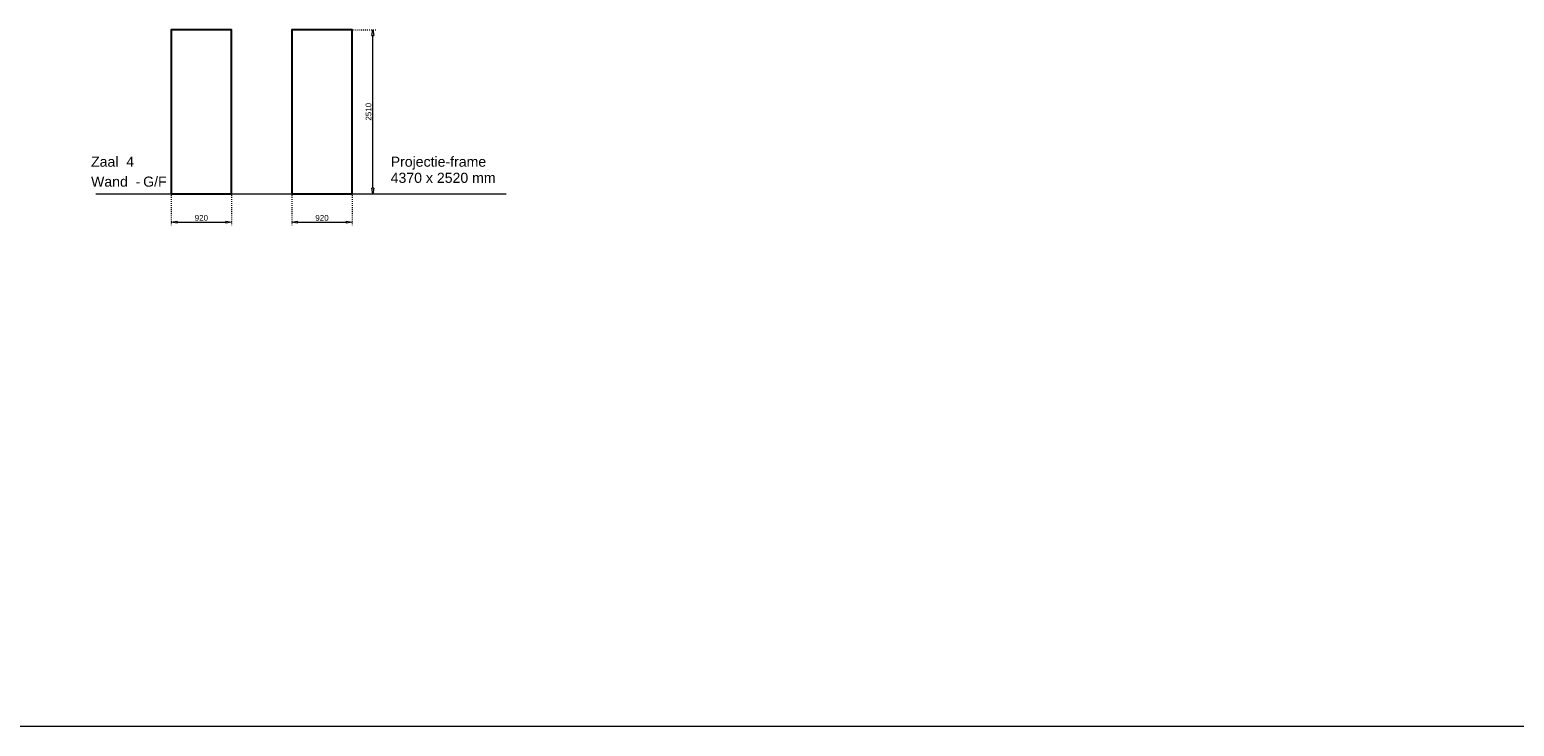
# Model space of a CAD drawing. Header units: millimetres. Extents: x 91086 to 300562, y -68316 to 28747.
# Tile 31 of 61: x 173883 to 196593, y -2338 to 8316. Entities that reach past the tile are written whole.
import ezdxf

# ---------------------------------------------------------------- set-up
doc = ezdxf.new("R2010")
doc.units = ezdxf.units.MM
doc.linetypes.add('ACAD_ISO03W100', pattern=[30, 12, -18])
doc.layers.get('Defpoints').update_dxf_attribs({"lineweight": 0})
for name, color, linetype, lineweight in [('25-Staal-B', 150, 'Continuous', 25), ('^ 0-Staal-txt', 7, 'Continuous', 0), ('Layer1', 252, 'Continuous', 0)]:
    doc.layers.add(name, color=color, linetype=linetype, lineweight=lineweight)
doc.styles.add('Arial', font='arial.ttf')
doc.dimstyles.new('dim-11', dxfattribs={"dimscale": 35, "dimtxt": 2.5, "dimasz": 2.5, "dimexe": 1.25, "dimexo": 0.625, "dimtad": 1, "dimdec": 0, "dimtxsty": 'Arial', "dimblk": 'CLOSEDBLANK', "dimcen": 3, "dimclrd": 252, "dimclre": 252, "dimclrt": 7, "dimadec": 0, "dimazin": 0, "dimtfac": 1, "dimtdec": 0, "dimtmove": 0, "dimatfit": 3, "dimldrblk": 'CLOSEDBLANK', "dimfxl": 1, "dimlwd": 0, "dimlwe": 0, "dimarcsym": 0})

# ---------------------------------------------------------------- blocks, each defined once
blk = doc.blocks.new('_ClosedBlank')
at = {"color": 0, "linetype": 'ByBlock', "lineweight": -2}
for p, q in [((-1, 0.17), (0, 0)), ((-1, 0.17), (-1, -0.17)), ((0, 0), (-1, -0.17))]:
    blk.add_line(p, q, dxfattribs=at)
blk = doc.blocks.new('*D117')
at = {"layer": '25-Staal-B', "color": 252, "linetype": 'ACAD_ISO03W100', "lineweight": 0, "transparency": 16777216}
for p, q in [((176049, 5784), (176049, 5328)), ((176969, 5784), (176969, 5328))]:
    blk.add_line(p, q, dxfattribs=at)
at = {"layer": '25-Staal-B', "color": 252, "lineweight": 0, "transparency": 16777216}
blk.add_line((176136, 5372), (176881, 5372), dxfattribs=at)
at = {"layer": 'Defpoints', "color": 0, "transparency": 16777216}
for p in [(176049, 5806), (176969, 5806), (176969, 5372)]:
    blk.add_point(p, dxfattribs=at)
at = {"layer": '25-Staal-B', "color": 252, "lineweight": 0, "transparency": 16777216, "xscale": 87.5, "yscale": 87.5, "zscale": 87.5, "rotation": 180}
blk.add_blockref('_ClosedBlank', (176049, 5372), dxfattribs=at)
at = {"layer": '25-Staal-B', "color": 252, "lineweight": 0, "transparency": 16777216, "xscale": 87.5, "yscale": 87.5, "zscale": 87.5}
blk.add_blockref('_ClosedBlank', (176969, 5372), dxfattribs=at)
at = {"layer": '25-Staal-B', "color": 7, "transparency": 16777216, "insert": (176509, 5438), "char_height": 87.5, "attachment_point": 5, "style": 'Arial'}
blk.add_mtext('920', dxfattribs=at)
blk = doc.blocks.new('*D118')
at = {"layer": '25-Staal-B', "color": 252, "linetype": 'ACAD_ISO03W100', "lineweight": 0, "transparency": 16777216}
for p, q in [((177894, 5784), (177894, 5328)), ((178814, 5784), (178814, 5328))]:
    blk.add_line(p, q, dxfattribs=at)
at = {"layer": '25-Staal-B', "color": 252, "lineweight": 0, "transparency": 16777216}
blk.add_line((177982, 5372), (178727, 5372), dxfattribs=at)
at = {"layer": 'Defpoints', "color": 0, "transparency": 16777216}
for p in [(177894, 5806), (178814, 5806), (178814, 5372)]:
    blk.add_point(p, dxfattribs=at)
at = {"layer": '25-Staal-B', "color": 252, "lineweight": 0, "transparency": 16777216, "xscale": 87.5, "yscale": 87.5, "zscale": 87.5, "rotation": 180}
blk.add_blockref('_ClosedBlank', (177894, 5372), dxfattribs=at)
at = {"layer": '25-Staal-B', "color": 252, "lineweight": 0, "transparency": 16777216, "xscale": 87.5, "yscale": 87.5, "zscale": 87.5}
blk.add_blockref('_ClosedBlank', (178814, 5372), dxfattribs=at)
at = {"layer": '25-Staal-B', "color": 7, "transparency": 16777216, "insert": (178354, 5438), "char_height": 87.5, "attachment_point": 5, "style": 'Arial'}
blk.add_mtext('920', dxfattribs=at)
blk = doc.blocks.new('*D119')
at = {"layer": '25-Staal-B', "color": 252, "linetype": 'ACAD_ISO03W100', "lineweight": 0, "transparency": 16777216}
for p, q in [((178836, 8316), (179177, 8316)), ((178836, 5806), (179177, 5806))]:
    blk.add_line(p, q, dxfattribs=at)
at = {"layer": '25-Staal-B', "color": 252, "lineweight": 0, "transparency": 16777216}
blk.add_line((179133, 5893), (179133, 8228), dxfattribs=at)
at = {"layer": 'Defpoints', "color": 0, "transparency": 16777216}
for p in [(178814, 8316), (179133, 8316), (178814, 5806)]:
    blk.add_point(p, dxfattribs=at)
at = {"layer": '25-Staal-B', "color": 252, "lineweight": 0, "transparency": 16777216, "xscale": 87.5, "yscale": 87.5, "zscale": 87.5}
for p, rotation in [((179133, 8316), 90), ((179133, 5806), 270)]:
    blk.add_blockref('_ClosedBlank', p, dxfattribs=dict(at, rotation=rotation))
at = {"layer": '25-Staal-B', "color": 7, "transparency": 16777216, "insert": (179066, 7061), "char_height": 87.5, "attachment_point": 5, "rotation": 90, "style": 'Arial'}
blk.add_mtext('2510', dxfattribs=at)

msp = doc.modelspace()

# ---------------------------------------------------------------- linework, layer by layer
at = {"layer": '25-Staal-B'}
for points in [[(176048.7, 5806), (176968.7, 5806), (176968.7, 8316), (176048.7, 8316)], [(177894.2, 5806), (178814.2, 5806), (178814.2, 8316), (177894.2, 8316)]]:
    msp.add_lwpolyline(points, close=True, dxfattribs=at)
at = {"layer": '^ 0-Staal-txt', "lineweight": 0}
msp.add_lwpolyline([(174892.3, 5806), (181172.1, 5806)], dxfattribs=at)
at = {"layer": 'Layer1'}
msp.add_lwpolyline([(91085.6, -2338), (300561.9, -2338)], dxfattribs=at)

# ---------------------------------------------------------------- texts
at = {"layer": '^ 0-Staal-txt', "lineweight": 0, "style": 'Arial'}
for s, height, p in [('Zaal  4', 154.21, (174821.7, 6220.1)), ('Projectie-frame', 154.208, (179405.3, 6220.1)), ('Wand  - ', 154.21, (174821.7, 5915.4)), ('G/F', 154.21, (175618.8, 5915.4)), ('4370 x 2520 mm', 154.208, (179405.3, 5973.6))]:
    msp.add_text(s, height=height, dxfattribs=at).set_placement(p)

# ---------------------------------------------------------------- dimensions: what is measured, and where the dimension line sits
at = {"layer": '25-Staal-B'}
dim = msp.add_linear_dim(base=(179132.8, 8316), p1=(178814.2, 5806), p2=(178814.2, 8316), angle=90, dimstyle='dim-11', dxfattribs=at)
dim.commit()
dim.dimension.update_dxf_attribs({"geometry": '*D119', "text_midpoint": (179066.2, 7061)})
for base, p1, p2, picture, middle in [((176968.7, 5371.8), (176048.7, 5806), (176968.7, 5806), '*D117', (176508.7, 5438.3)), ((178814.2, 5371.8), (177894.2, 5806), (178814.2, 5806), '*D118', (178354.2, 5438.3))]:
    dim = msp.add_linear_dim(base=base, p1=p1, p2=p2, dimstyle='dim-11', dxfattribs=at)
    dim.commit()
    dim.dimension.update_dxf_attribs({"geometry": picture, "text_midpoint": middle})

doc.saveas('drawing.dxf')
